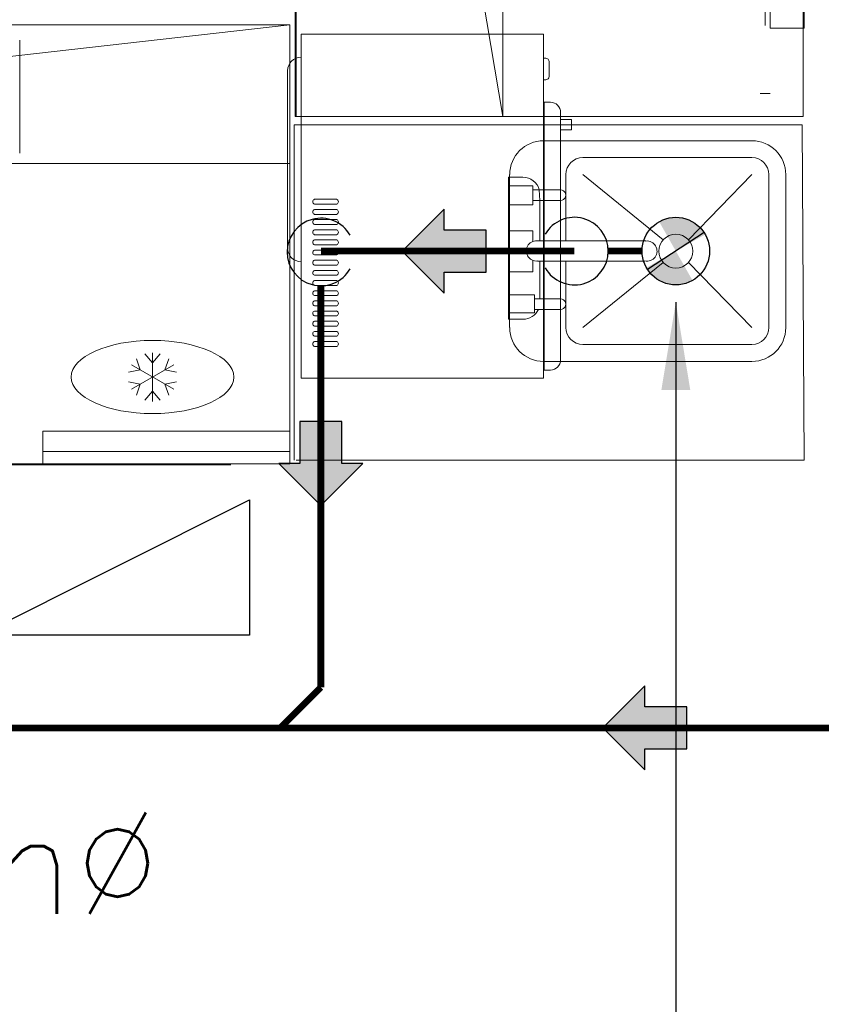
# Model space of a CAD drawing. Header units: millimetres. Extents: x -750 to 57307, y -2234 to 18901.
# Tile 65 of 102: x 18351 to 19537, y 12059 to 13516. Entities that reach past the tile are written whole.
import ezdxf

# ---------------------------------------------------------------- set-up
doc = ezdxf.new("R2010")
doc.units = ezdxf.units.MM
doc.header["$MEASUREMENT"] = 0
doc.linetypes.add('DASHED', pattern=[19.05, 12.7, -6.35])
doc.linetypes.add('HIDDEN', pattern=[0.375, 0.25, -0.125])
for name, color, linetype, lineweight, true_color in [('FLOOR RAISE', 4, 'DASHED', 0, 0x00ffff), ('GREY SCALE', 9, 'Continuous', 0, 0x808080), ('GREYSCALE', 9, 'Continuous', 0, 0x808080)]:
    doc.layers.add(name, color=color, linetype=linetype, lineweight=lineweight, true_color=true_color)
doc.layers.add('LINE', color=7, linetype='Continuous')
doc.layers.add('PLUMBING-WS-PIPE-TEXT', color=7, linetype='Continuous')
doc.layers.add('PLUMBING-DW-WW-PIPE', color=7, linetype='Continuous', true_color=0x007f7f)
doc.styles.add('Oswald Light', font='txt')
doc.styles.get("Standard").update_dxf_attribs({"font": 'arial.ttf'})
doc.dimstyles.new('MDS-50', dxfattribs={"dimtxt": 100, "dimasz": 100, "dimexe": 50, "dimexo": 50, "dimgap": 25, "dimtad": 1, "dimdec": 0, "dimtxsty": 'Oswald Light', "dimcen": 0, "dimdle": 1.5875, "dimazin": 0, "dimtfac": 1, "dimtdec": 0, "dimtix": 1, "dimtmove": 0, "dimatfit": 0, "dimfxl": 1, "dimfrac": 2, "dimtolj": 1, "dimarcsym": 0})

# ---------------------------------------------------------------- blocks, each defined once
blk = doc.blocks.new('FLOOR PLAN')
at = {"layer": 'GREYSCALE'}
for p, q in [((18758.8, 13373.1), (18758.8, 15177.4)), ((19066.1, 13373.1), (18760.3, 15177.4)), ((18760.3, 13373.1), (18760.3, 15177.4)), ((19066.1, 15177.4), (19066.1, 13373.1)), ((19510.7, 15177.4), (19510.7, 13373.1)), ((19454.4, 13507.5), (19454.4, 13926.1)), ((19461.9, 13929.8), (19461.9, 13503.8)), ((19512.1, 13503.8), (19512.1, 13929.8)), ((16946.6, 13508.8), (18750.9, 13508.8)), ((18750.9, 13508.8), (16946.6, 13303.3)), ((18750.9, 13508.8), (18750.9, 12858.8)), ((19461.9, 13503.8), (19512.1, 13503.8)), ((18351.1, 13485.8), (18351.1, 13318.5)), ((18351.1, 13485.8), (18351.1, 13318.5)), ((19126.5, 13494.9, 4465), (18767.6, 13494.9, 4465)), ((18767.6, 13484.9, 4465), (18767.6, 13494.9, 4465)), ((18767.6, 12995.7, 4465), (18767.6, 13484.9, 4465)), ((19126.5, 13494.9, 4465), (19126.5, 13484.9, 4465)), ((19126.5, 13484.9, 4465), (19126.5, 12995.7, 4465)), ((19126.5, 13459.1, 4465), (19129.5, 13459.1, 4465)), ((19134.5, 13454.1, 4465), (19134.5, 13432.2, 4465)), ((18747.6, 13440.7, 4465), (18747.6, 13178, 4465)), ((19126.5, 13427.2, 4465), (19129.5, 13427.2, 4465)), ((19446.9, 13407.2), (19461.9, 13407.2)), ((19127.5, 13394.1, 4465), (19127.5, 12997.5, 4465)), ((19127.5, 13394.1, 4465), (19136.5, 13394.1, 4465)), ((19510.7, 13373.1), (18758.8, 13373.1)), ((19126.5, 13367.3, 4465), (19127.5, 13367.3, 4465)), ((19151.5, 13012.6, 4465), (19151.5, 13379, 4465)), ((19151.5, 13368.4, 4465), (19152.5, 13368.4, 4465)), ((19152.5, 13368.4, 4465), (19167.6, 13368.4, 4465)), ((19167.6, 13353, 4465), (19167.6, 13368.4, 4465)), ((18757.4, 13360.6, 4524.1), (18757.4, 12864.4, 4524.1)), ((19509.1, 13360.6, 4524.1), (18757.4, 13360.6, 4524.1)), ((19151.5, 13353, 4465), (19152.5, 13353, 4465)), ((19167.6, 13353, 4465), (19152.5, 13353, 4465)), ((19512.2, 12864.4, 4524.1), (19509.1, 13360.6, 4524.1)), ((19434.7, 13337.1), (19126.4, 13337.1)), ((19434.7, 13337.1), (19126.4, 13337.1)), ((19434.7, 13337.1), (19126.4, 13337.1)), ((19434.7, 13337.1), (19126.4, 13337.1)), ((19434.7, 13337.1), (19126.4, 13337.1)), ((19434.7, 13337.1), (19126.4, 13337.1)), ((19434.7, 13337.1), (19126.4, 13337.1)), ((19434.7, 13337.1), (19126.4, 13337.1)), ((19434.7, 13312.1), (19184.5, 13312.1)), ((19434.7, 13312.1), (19184.5, 13312.1)), ((19434.7, 13312.1), (19184.5, 13312.1)), ((19434.7, 13312.1), (19184.5, 13312.1)), ((19434.7, 13312.1), (19184.5, 13312.1)), ((19434.7, 13312.1), (19184.5, 13312.1)), ((19434.7, 13312.1), (19184.5, 13312.1)), ((19434.7, 13312.1), (19184.5, 13312.1)), ((18750.9, 13303.3), (16946.6, 13303.3)), ((19074.4, 13072.7), (19074.4, 13283)), ((19074.4, 13283), (19095.8, 13283)), ((19074.4, 13072.7), (19074.4, 13283)), ((19074.4, 13283), (19095.8, 13283)), ((19074.4, 13072.7), (19074.4, 13283)), ((19074.4, 13283), (19095.8, 13283)), ((19074.4, 13072.7), (19074.4, 13283)), ((19074.4, 13283), (19095.8, 13283)), ((19074.4, 13072.7), (19074.4, 13283)), ((19074.4, 13283), (19095.8, 13283)), ((19074.4, 13072.7), (19074.4, 13283)), ((19074.4, 13283), (19095.8, 13283)), ((19074.4, 13072.7), (19074.4, 13283)), ((19074.4, 13283), (19095.8, 13283)), ((19074.4, 13072.7), (19074.4, 13283)), ((19074.4, 13283), (19095.8, 13283)), ((19076.2, 13287), (19076.2, 13060.5)), ((19076.2, 13287), (19076.2, 13060.5)), ((19076.2, 13287), (19076.2, 13060.5)), ((19076.2, 13287), (19076.2, 13060.5)), ((19076.2, 13287), (19076.2, 13060.5)), ((19076.2, 13287), (19076.2, 13060.5)), ((19076.2, 13287), (19076.2, 13060.5)), ((19076.2, 13287), (19076.2, 13060.5)), ((19159.4, 13287), (19159.4, 13188.7)), ((19159.4, 13287), (19159.4, 13188.7)), ((19159.4, 13287), (19159.4, 13188.7)), ((19159.4, 13287), (19159.4, 13188.7)), ((19159.4, 13287), (19159.4, 13188.7)), ((19159.4, 13287), (19159.4, 13188.7)), ((19159.4, 13287), (19159.4, 13188.7)), ((19159.4, 13287), (19159.4, 13188.7)), ((19303.6, 13190.6), (19184.5, 13287)), ((19303.6, 13190.6), (19184.5, 13287)), ((19303.6, 13190.6), (19184.5, 13287)), ((19303.6, 13190.6), (19184.5, 13287)), ((19303.6, 13190.6), (19184.5, 13287)), ((19303.6, 13190.6), (19184.5, 13287)), ((19303.6, 13190.6), (19184.5, 13287)), ((19303.6, 13190.6), (19184.5, 13287)), ((19434.7, 13287), (19340.7, 13190.6)), ((19434.7, 13287), (19340.7, 13190.6)), ((19434.7, 13287), (19340.7, 13190.6)), ((19434.7, 13287), (19340.7, 13190.6)), ((19434.7, 13287), (19340.7, 13190.6)), ((19434.7, 13287), (19340.7, 13190.6)), ((19434.7, 13287), (19340.7, 13190.6)), ((19434.7, 13287), (19340.7, 13190.6)), ((19459.8, 13060.5), (19459.8, 13287)), ((19459.8, 13060.5), (19459.8, 13287)), ((19459.8, 13060.5), (19459.8, 13287)), ((19459.8, 13060.5), (19459.8, 13287)), ((19459.8, 13060.5), (19459.8, 13287)), ((19459.8, 13060.5), (19459.8, 13287)), ((19459.8, 13060.5), (19459.8, 13287)), ((19459.8, 13060.5), (19459.8, 13287)), ((19484.8, 13060.5), (19484.8, 13287)), ((19484.8, 13060.5), (19484.8, 13287)), ((19484.8, 13060.5), (19484.8, 13287)), ((19484.8, 13060.5), (19484.8, 13287)), ((19484.8, 13060.5), (19484.8, 13287)), ((19484.8, 13060.5), (19484.8, 13287)), ((19484.8, 13060.5), (19484.8, 13287)), ((19484.8, 13060.5), (19484.8, 13287)), ((19075.2, 13242), (19075.2, 13270.4)), ((19075.2, 13270.4), (19110.7, 13270.4)), ((19075.2, 13242), (19075.2, 13270.4)), ((19075.2, 13270.4), (19110.7, 13270.4)), ((19075.2, 13242), (19075.2, 13270.4)), ((19075.2, 13270.4), (19110.7, 13270.4)), ((19075.2, 13242), (19075.2, 13270.4)), ((19075.2, 13270.4), (19110.7, 13270.4)), ((19075.2, 13242), (19075.2, 13270.4)), ((19075.2, 13270.4), (19110.7, 13270.4)), ((19075.2, 13242), (19075.2, 13270.4)), ((19075.2, 13270.4), (19110.7, 13270.4)), ((19075.2, 13242), (19075.2, 13270.4)), ((19075.2, 13270.4), (19110.7, 13270.4)), ((19075.2, 13242), (19075.2, 13270.4)), ((19075.2, 13270.4), (19110.7, 13270.4)), ((19110.7, 13270.4), (19110.7, 13242)), ((19110.7, 13270.4), (19110.7, 13242)), ((19110.7, 13270.4), (19110.7, 13242)), ((19110.7, 13270.4), (19110.7, 13242)), ((19110.7, 13270.4), (19110.7, 13242)), ((19110.7, 13270.4), (19110.7, 13242)), ((19110.7, 13270.4), (19110.7, 13242)), ((19110.7, 13270.4), (19110.7, 13242)), ((19149.2, 13264.3), (19110.7, 13264.3)), ((19149.2, 13264.3), (19110.7, 13264.3)), ((19120.1, 13264.3), (19120.9, 13248.8)), ((19120.1, 13264.3), (19120.9, 13248.8)), ((18787.4, 13250.4, 4465), (18820.2, 13250.4, 4465)), ((19149.2, 13248.8), (19110.7, 13248.8)), ((19149.2, 13248.8), (19110.7, 13248.8)), ((19149.2, 13248.8), (19110.7, 13248.8)), ((19149.2, 13248.8), (19110.7, 13248.8)), ((19149.2, 13248.8), (19110.7, 13248.8)), ((19149.2, 13248.8), (19110.7, 13248.8)), ((19149.2, 13248.8), (19110.7, 13248.8)), ((19149.2, 13248.8), (19110.7, 13248.8)), ((19120.9, 13248.8), (19120.9, 13188.7)), ((19120.9, 13248.8), (19120.9, 13188.7)), ((19120.9, 13248.8), (19120.9, 13188.7)), ((19120.9, 13248.8), (19120.9, 13188.7)), ((19120.9, 13248.8), (19120.9, 13188.7)), ((19120.9, 13248.8), (19120.9, 13188.7)), ((19120.9, 13248.8), (19120.9, 13188.7)), ((19120.9, 13248.8), (19120.9, 13188.7)), ((18820.2, 13243.1, 4465), (18787.4, 13243.1, 4465)), ((18787.4, 13235.3, 4465), (18820.2, 13235.3, 4465)), ((19110.7, 13242), (19075.2, 13242)), ((19110.7, 13242), (19075.2, 13242)), ((19110.7, 13242), (19075.2, 13242)), ((19110.7, 13242), (19075.2, 13242)), ((19110.7, 13242), (19075.2, 13242)), ((19110.7, 13242), (19075.2, 13242)), ((19110.7, 13242), (19075.2, 13242)), ((19110.7, 13242), (19075.2, 13242)), ((18820.2, 13228.1, 4465), (18787.4, 13228.1, 4465)), ((18787.4, 13220.3, 4465), (18820.2, 13220.3, 4465)), ((18820.2, 13213.1, 4465), (18787.4, 13213.1, 4465)), ((18787.4, 13205.3, 4465), (18820.2, 13205.3, 4465)), ((18820.2, 13198, 4465), (18787.4, 13198, 4465)), ((18787.4, 13190.2, 4465), (18820.2, 13190.2, 4465)), ((19074.4, 13142.8), (19074.4, 13203.5)), ((19074.4, 13203.5), (19110.7, 13203.5)), ((19074.4, 13142.8), (19074.4, 13203.5)), ((19074.4, 13203.5), (19110.7, 13203.5)), ((19074.4, 13142.8), (19074.4, 13203.5)), ((19074.4, 13203.5), (19110.7, 13203.5)), ((19074.4, 13142.8), (19074.4, 13203.5)), ((19074.4, 13203.5), (19110.7, 13203.5)), ((19074.4, 13142.8), (19074.4, 13203.5)), ((19074.4, 13203.5), (19110.7, 13203.5)), ((19074.4, 13142.8), (19074.4, 13203.5)), ((19074.4, 13203.5), (19110.7, 13203.5)), ((19074.4, 13142.8), (19074.4, 13203.5)), ((19074.4, 13203.5), (19110.7, 13203.5)), ((19074.4, 13142.8), (19074.4, 13203.5)), ((19074.4, 13203.5), (19110.7, 13203.5)), ((19110.7, 13203.5), (19110.7, 13188.1)), ((19110.7, 13203.5), (19110.7, 13188.1)), ((19110.7, 13203.5), (19110.7, 13188.1)), ((19110.7, 13203.5), (19110.7, 13188.1)), ((19110.7, 13203.5), (19110.7, 13188.1)), ((19110.7, 13203.5), (19110.7, 13188.1)), ((19110.7, 13203.5), (19110.7, 13188.1)), ((19110.7, 13203.5), (19110.7, 13188.1)), ((18820.2, 13183, 4465), (18787.4, 13183, 4465)), ((19277.6, 13188.7), (19117.8, 13188.7)), ((19277.6, 13188.7), (19117.8, 13188.7)), ((19277.6, 13188.7), (19117.8, 13188.7)), ((19277.6, 13188.7), (19117.8, 13188.7)), ((19277.6, 13188.7), (19117.8, 13188.7)), ((19277.6, 13188.7), (19117.8, 13188.7)), ((19277.6, 13188.7), (19117.8, 13188.7)), ((19277.6, 13188.7), (19117.8, 13188.7)), ((18787.4, 13175.2, 4465), (18820.2, 13175.2, 4465)), ((18820.2, 13168, 4465), (18787.4, 13168, 4465)), ((18787.4, 13160.1, 4465), (18820.2, 13160.1, 4465)), ((18820.2, 13152.9, 4465), (18787.4, 13152.9, 4465)), ((19110.7, 13159.9), (19110.7, 13142.8)), ((19110.7, 13159.9), (19110.7, 13142.8)), ((19110.7, 13159.9), (19110.7, 13142.8)), ((19110.7, 13159.9), (19110.7, 13142.8)), ((19110.7, 13159.9), (19110.7, 13142.8)), ((19110.7, 13159.9), (19110.7, 13142.8)), ((19110.7, 13159.9), (19110.7, 13142.8)), ((19110.7, 13159.9), (19110.7, 13142.8)), ((19117.5, 13159), (19276.1, 13159)), ((19117.5, 13159), (19276.1, 13159)), ((19117.5, 13159), (19276.1, 13159)), ((19117.5, 13159), (19276.1, 13159)), ((19117.5, 13159), (19276.1, 13159)), ((19117.5, 13159), (19276.1, 13159)), ((19117.5, 13159), (19276.1, 13159)), ((19117.5, 13159), (19276.1, 13159)), ((19120.9, 13159), (19120.9, 13103)), ((19120.9, 13159), (19120.9, 13103)), ((19120.9, 13159), (19120.9, 13103)), ((19120.9, 13159), (19120.9, 13103)), ((19120.9, 13159), (19120.9, 13103)), ((19120.9, 13159), (19120.9, 13103)), ((19120.9, 13159), (19120.9, 13103)), ((19120.9, 13159), (19120.9, 13103)), ((19159.4, 13159), (19159.4, 13060.5)), ((19159.4, 13159), (19159.4, 13060.5)), ((19159.4, 13159), (19159.4, 13060.5)), ((19159.4, 13159), (19159.4, 13060.5)), ((19159.4, 13159), (19159.4, 13060.5)), ((19159.4, 13159), (19159.4, 13060.5)), ((19159.4, 13159), (19159.4, 13060.5)), ((19159.4, 13159), (19159.4, 13060.5)), ((19303.6, 13156.9), (19184.5, 13060.5)), ((19303.6, 13156.9), (19184.5, 13060.5)), ((19303.6, 13156.9), (19184.5, 13060.5)), ((19303.6, 13156.9), (19184.5, 13060.5)), ((19303.6, 13156.9), (19184.5, 13060.5)), ((19303.6, 13156.9), (19184.5, 13060.5)), ((19303.6, 13156.9), (19184.5, 13060.5)), ((19303.6, 13156.9), (19184.5, 13060.5)), ((19434.7, 13060.5), (19340.7, 13156.9)), ((19434.7, 13060.5), (19340.7, 13156.9)), ((19434.7, 13060.5), (19340.7, 13156.9)), ((19434.7, 13060.5), (19340.7, 13156.9)), ((19434.7, 13060.5), (19340.7, 13156.9)), ((19434.7, 13060.5), (19340.7, 13156.9)), ((19434.7, 13060.5), (19340.7, 13156.9)), ((19434.7, 13060.5), (19340.7, 13156.9)), ((18787.4, 13145.1, 4465), (18820.2, 13145.1, 4465)), ((18820.2, 13137.9, 4465), (18787.4, 13137.9, 4465)), ((19110.7, 13142.8), (19074.4, 13142.8)), ((19110.7, 13142.8), (19074.4, 13142.8)), ((19110.7, 13142.8), (19074.4, 13142.8)), ((19110.7, 13142.8), (19074.4, 13142.8)), ((19110.7, 13142.8), (19074.4, 13142.8)), ((19110.7, 13142.8), (19074.4, 13142.8)), ((19110.7, 13142.8), (19074.4, 13142.8)), ((19110.7, 13142.8), (19074.4, 13142.8)), ((18787.4, 13130.1, 4465), (18820.2, 13130.1, 4465)), ((18820.2, 13122.8, 4465), (18787.4, 13122.8, 4465)), ((18787.4, 13115, 4465), (18820.2, 13115, 4465)), ((18820.2, 13107.8, 4465), (18787.4, 13107.8, 4465)), ((19075.2, 13082.2), (19075.2, 13109)), ((19075.2, 13109), (19113, 13109)), ((19075.2, 13082.2), (19075.2, 13109)), ((19075.2, 13109), (19113, 13109)), ((19075.2, 13082.2), (19075.2, 13109)), ((19075.2, 13109), (19113, 13109)), ((19075.2, 13082.2), (19075.2, 13109)), ((19075.2, 13109), (19113, 13109)), ((19075.2, 13082.2), (19075.2, 13109)), ((19075.2, 13109), (19113, 13109)), ((19075.2, 13082.2), (19075.2, 13109)), ((19075.2, 13109), (19113, 13109)), ((19075.2, 13082.2), (19075.2, 13109)), ((19075.2, 13109), (19113, 13109)), ((19075.2, 13082.2), (19075.2, 13109)), ((19075.2, 13109), (19113, 13109)), ((19113, 13109), (19113, 13082.2)), ((19113, 13109), (19113, 13082.2)), ((19113, 13109), (19113, 13082.2)), ((19113, 13109), (19113, 13082.2)), ((19113, 13109), (19113, 13082.2)), ((19113, 13109), (19113, 13082.2)), ((19113, 13109), (19113, 13082.2)), ((19113, 13109), (19113, 13082.2)), ((19113, 13103), (19149.2, 13103)), ((19113, 13103), (19149.2, 13103)), ((19113, 13103), (19149.2, 13103)), ((19113, 13103), (19149.2, 13103)), ((19113, 13103), (19149.2, 13103)), ((19113, 13103), (19149.2, 13103)), ((19113, 13103), (19149.2, 13103)), ((19113, 13103), (19149.2, 13103)), ((18787.4, 13100, 4465), (18820.2, 13100, 4465)), ((18820.2, 13092.8, 4465), (18787.4, 13092.8, 4465)), ((18787.4, 13085, 4465), (18820.2, 13085, 4465)), ((18820.2, 13077.7, 4465), (18787.4, 13077.7, 4465)), ((19113, 13082.2), (19075.2, 13082.2)), ((19113, 13082.2), (19075.2, 13082.2)), ((19113, 13082.2), (19075.2, 13082.2)), ((19113, 13082.2), (19075.2, 13082.2)), ((19113, 13082.2), (19075.2, 13082.2)), ((19113, 13082.2), (19075.2, 13082.2)), ((19113, 13082.2), (19075.2, 13082.2)), ((19113, 13082.2), (19075.2, 13082.2)), ((19149.2, 13087.4), (19113, 13087.4)), ((19149.2, 13087.4), (19113, 13087.4)), ((19149.2, 13087.4), (19113, 13087.4)), ((19149.2, 13087.4), (19113, 13087.4)), ((19149.2, 13087.4), (19113, 13087.4)), ((19149.2, 13087.4), (19113, 13087.4)), ((19149.2, 13087.4), (19113, 13087.4)), ((19149.2, 13087.4), (19113, 13087.4)), ((18787.4, 13069.9, 4465), (18820.2, 13069.9, 4465)), ((18820.2, 13062.7, 4465), (18787.4, 13062.7, 4465)), ((19095.8, 13072.7), (19074.4, 13072.7)), ((19095.8, 13072.7), (19074.4, 13072.7)), ((19095.8, 13072.7), (19074.4, 13072.7)), ((19095.8, 13072.7), (19074.4, 13072.7)), ((19095.8, 13072.7), (19074.4, 13072.7)), ((19095.8, 13072.7), (19074.4, 13072.7)), ((19095.8, 13072.7), (19074.4, 13072.7)), ((19095.8, 13072.7), (19074.4, 13072.7)), ((18787.4, 13054.9, 4465), (18820.2, 13054.9, 4465)), ((18820.2, 13047.7, 4465), (18787.4, 13047.7, 4465)), ((18787.4, 13039.9, 4465), (18820.2, 13039.9, 4465)), ((18820.2, 13032.6, 4465), (18787.4, 13032.6, 4465)), ((19184.5, 13035.4), (19434.7, 13035.4)), ((19184.5, 13035.4), (19434.7, 13035.4)), ((19184.5, 13035.4), (19434.7, 13035.4)), ((19184.5, 13035.4), (19434.7, 13035.4)), ((19184.5, 13035.4), (19434.7, 13035.4)), ((19184.5, 13035.4), (19434.7, 13035.4)), ((19184.5, 13035.4), (19434.7, 13035.4)), ((19184.5, 13035.4), (19434.7, 13035.4)), ((19126.5, 13024.3, 4465), (19127.5, 13024.3, 4465)), ((19126.4, 13010.4), (19434.7, 13010.4)), ((19126.4, 13010.4), (19434.7, 13010.4)), ((19126.4, 13010.4), (19434.7, 13010.4)), ((19126.4, 13010.4), (19434.7, 13010.4)), ((19126.4, 13010.4), (19434.7, 13010.4)), ((19126.4, 13010.4), (19434.7, 13010.4)), ((19126.4, 13010.4), (19434.7, 13010.4)), ((19126.4, 13010.4), (19434.7, 13010.4)), ((18767.6, 12985.7, 4465), (18767.6, 12995.7, 4465)), ((19126.5, 12995.7, 4465), (19126.5, 12985.7, 4465)), ((19127.5, 12997.5, 4465), (19136.5, 12997.5, 4465)), ((18767.6, 12985.7, 4465), (19126.5, 12985.7, 4465)), ((18750.9, 12858.8), (16946.6, 12858.8)), ((18663.8, 12857.4), (17160.2, 12857.4)), ((18760.5, 12864.4, 4524.1), (19512.2, 12864.4, 4524.1))]:
    blk.add_line(p, q, dxfattribs=at)
at = {"layer": 'GREYSCALE', "ltscale": 700}
for p, q in [((18547.7, 13008.3, -661.6), (18536.2, 13021.5, -661.6)), ((18547.7, 13008.3, -661.6), (18536.2, 13021.5, -661.6)), ((18547.7, 12951.2, -661.6), (18547.7, 13023.3, -661.6)), ((18547.7, 12951.2, -661.6), (18547.7, 13023.3, -661.6)), ((18547.7, 13008.3, -661.6), (18559.2, 13021.5, -661.6)), ((18547.7, 13008.3, -661.6), (18559.2, 13021.5, -661.6)), ((18516.5, 12969.2, -661.6), (18579, 13005.3, -661.6)), ((18516.5, 13005.3, -661.6), (18579, 12969.2, -661.6)), ((18516.5, 12969.2, -661.6), (18579, 13005.3, -661.6)), ((18516.5, 13005.3, -661.6), (18579, 12969.2, -661.6)), ((18529.5, 12997.8, -661.6), (18523.8, 13014.3, -661.6)), ((18529.5, 12997.8, -661.6), (18523.8, 13014.3, -661.6)), ((18565.9, 12997.8, -661.6), (18571.6, 13014.3, -661.6)), ((18565.9, 12997.8, -661.6), (18571.6, 13014.3, -661.6)), ((18529.5, 12997.8, -661.6), (18512.3, 12994.4, -661.6)), ((18529.5, 12997.8, -661.6), (18512.3, 12994.4, -661.6)), ((18565.9, 12997.8, -661.6), (18583.1, 12994.4, -661.6)), ((18565.9, 12997.8, -661.6), (18583.1, 12994.4, -661.6)), ((18529.5, 12976.7, -661.6), (18512.3, 12980.1, -661.6)), ((18529.5, 12976.7, -661.6), (18512.3, 12980.1, -661.6)), ((18529.5, 12976.7, -661.6), (18523.8, 12960.2, -661.6)), ((18529.5, 12976.7, -661.6), (18523.8, 12960.2, -661.6)), ((18565.9, 12976.7, -661.6), (18583.1, 12980.1, -661.6)), ((18565.9, 12976.7, -661.6), (18583.1, 12980.1, -661.6)), ((18565.9, 12976.7, -661.6), (18571.6, 12960.2, -661.6)), ((18565.9, 12976.7, -661.6), (18571.6, 12960.2, -661.6)), ((18547.7, 12966.2, -661.6), (18536.2, 12953, -661.6)), ((18547.7, 12966.2, -661.6), (18536.2, 12953, -661.6)), ((18547.7, 12966.2, -661.6), (18559.2, 12953, -661.6)), ((18547.7, 12966.2, -661.6), (18559.2, 12953, -661.6))]:
    blk.add_line(p, q, dxfattribs=at)
at = {"layer": 'GREYSCALE'}
blk.add_circle((19322.1, 13173.7), 25.1, dxfattribs=at)
blk.add_circle((19322.1, 13173.7), 25.1, dxfattribs=at)
blk.add_circle((19322.1, 13173.7), 25.1, dxfattribs=at)
blk.add_circle((19322.1, 13173.7), 25.1, dxfattribs=at)
blk.add_circle((19322.1, 13173.7), 25.1, dxfattribs=at)
blk.add_circle((19322.1, 13173.7), 25.1, dxfattribs=at)
blk.add_circle((19322.1, 13173.7), 25.1, dxfattribs=at)
blk.add_circle((19322.1, 13173.7), 25.1, dxfattribs=at)
for centre, radius, start, end in [((18767.6, 13440.7, 4465), 20, 90, 180), ((19129.5, 13454.1, 4465), 5.01, 0, 90), ((19129.5, 13432.2, 4465), 5.01, 270, 0), ((19136.5, 13379, 4465), 15, 0, 90), ((19126.4, 13287), 50.1, 90, 180), ((19126.4, 13287), 50.1, 90, 180), ((19126.4, 13287), 50.1, 90, 180), ((19126.4, 13287), 50.1, 90, 180), ((19126.4, 13287), 50.1, 90, 180), ((19126.4, 13287), 50.1, 90, 180), ((19126.4, 13287), 50.1, 90, 180), ((19126.4, 13287), 50.1, 90, 180), ((19434.7, 13287), 50.1, 0, 90), ((19434.7, 13287), 50.1, 0, 90), ((19434.7, 13287), 50.1, 0, 90), ((19434.7, 13287), 50.1, 0, 90), ((19434.7, 13287), 50.1, 0, 90), ((19434.7, 13287), 50.1, 0, 90), ((19434.7, 13287), 50.1, 0, 90), ((19434.7, 13287), 50.1, 0, 90), ((19184.5, 13287), 25.1, 90, 180), ((19184.5, 13287), 25.1, 90, 180), ((19184.5, 13287), 25.1, 90, 180), ((19184.5, 13287), 25.1, 90, 180), ((19184.5, 13287), 25.1, 90, 180), ((19184.5, 13287), 25.1, 90, 180), ((19184.5, 13287), 25.1, 90, 180), ((19184.5, 13287), 25.1, 90, 180), ((19434.7, 13287), 25.1, 0, 90), ((19434.7, 13287), 25.1, 0, 90), ((19434.7, 13287), 25.1, 0, 90), ((19434.7, 13287), 25.1, 0, 90), ((19434.7, 13287), 25.1, 0, 90), ((19434.7, 13287), 25.1, 0, 90), ((19434.7, 13287), 25.1, 0, 90), ((19434.7, 13287), 25.1, 0, 90), ((19095.8, 13257.9), 25.1, 14.719, 90), ((19095.8, 13257.9), 25.1, 14.719, 90), ((19095.8, 13257.9), 25.1, 14.719, 90), ((19095.8, 13257.9), 25.1, 14.719, 90), ((19095.8, 13257.9), 25.1, 14.719, 90), ((19095.8, 13257.9), 25.1, 14.719, 90), ((19095.8, 13257.9), 25.1, 14.719, 90), ((19095.8, 13257.9), 25.1, 14.719, 90), ((19151.2, 13256.5), 8.02, 255.6134, 104.3866), ((19151.2, 13256.5), 8.02, 255.6134, 104.3866), ((19151.2, 13256.5), 8.02, 255.6134, 104.3866), ((19151.2, 13256.5), 8.02, 255.6134, 104.3866), ((19151.2, 13256.5), 8.02, 255.6134, 104.3866), ((19151.2, 13256.5), 8.02, 255.6134, 104.3866), ((19151.2, 13256.5), 8.02, 255.6134, 104.3866), ((19151.2, 13256.5), 8.02, 255.6134, 104.3866), ((18788.7, 13246.7, 4465), 3.81, 108.7415, 251.2585), ((18818.9, 13246.7, 4465), 3.84, 289.6898, 70.3102), ((18788.7, 13231.7, 4465), 3.81, 108.7415, 251.2585), ((18818.9, 13231.7, 4465), 3.84, 289.6898, 70.3102), ((18788.7, 13216.7, 4465), 3.81, 108.7415, 251.2585), ((18818.9, 13216.7, 4465), 3.84, 289.6898, 70.3102), ((18788.7, 13201.6, 4465), 3.81, 108.7415, 251.2585), ((18818.9, 13201.6, 4465), 3.84, 289.6898, 70.3102), ((18788.7, 13186.6, 4465), 3.81, 108.7415, 251.2585), ((18818.9, 13186.6, 4465), 3.84, 289.6898, 70.3102), ((18767.6, 13178, 4465), 20, 180, 270), ((19115.8, 13174), 15, 77.8667, 276.3738), ((19115.8, 13174), 15, 77.8667, 276.3738), ((19115.8, 13174), 15, 77.8667, 276.3738), ((19115.8, 13174), 15, 77.8667, 276.3738), ((19115.8, 13174), 15, 77.8667, 276.3738), ((19115.8, 13174), 15, 77.8667, 276.3738), ((19115.8, 13174), 15, 77.8667, 276.3738), ((19115.8, 13174), 15, 77.8667, 276.3738), ((19279.3, 13173.7), 15, 257.8667, 96.3738), ((19279.3, 13173.7), 15, 257.8667, 96.3738), ((19279.3, 13173.7), 15, 257.8667, 96.3738), ((19279.3, 13173.7), 15, 257.8667, 96.3738), ((19279.3, 13173.7), 15, 257.8667, 96.3738), ((19279.3, 13173.7), 15, 257.8667, 96.3738), ((19279.3, 13173.7), 15, 257.8667, 96.3738), ((19279.3, 13173.7), 15, 257.8667, 96.3738), ((18788.7, 13171.6, 4465), 3.81, 108.7415, 251.2585), ((18818.9, 13171.6, 4465), 3.84, 289.6898, 70.3102), ((18788.7, 13156.5, 4465), 3.81, 108.7415, 251.2585), ((18818.9, 13156.5, 4465), 3.84, 289.6898, 70.3102), ((18788.7, 13141.5, 4465), 3.81, 108.7415, 251.2585), ((18818.9, 13141.5, 4465), 3.84, 289.6898, 70.3102), ((18788.7, 13126.5, 4465), 3.81, 108.7415, 251.2585), ((18818.9, 13126.5, 4465), 3.84, 289.6898, 70.3102), ((18788.7, 13111.4, 4465), 3.81, 108.7415, 251.2585), ((18818.9, 13111.4, 4465), 3.84, 289.6898, 70.3102), ((19151.2, 13095.2), 8.02, 255.6134, 104.3866), ((19151.2, 13095.2), 8.02, 255.6134, 104.3866), ((19151.2, 13095.2), 8.02, 255.6134, 104.3866), ((19151.2, 13095.2), 8.02, 255.6134, 104.3866), ((19151.2, 13095.2), 8.02, 255.6134, 104.3866), ((19151.2, 13095.2), 8.02, 255.6134, 104.3866), ((19151.2, 13095.2), 8.02, 255.6134, 104.3866), ((19151.2, 13095.2), 8.02, 255.6134, 104.3866), ((18788.7, 13096.4, 4465), 3.81, 108.7415, 251.2585), ((18818.9, 13096.4, 4465), 3.84, 289.6898, 70.3102), ((18788.7, 13081.4, 4465), 3.81, 108.7415, 251.2585), ((18818.9, 13081.4, 4465), 3.84, 289.6898, 70.3102), ((19095.8, 13097.8), 25.1, 270, 335.5597), ((19095.8, 13097.8), 25.1, 270, 335.5597), ((19095.8, 13097.8), 25.1, 270, 335.5597), ((19095.8, 13097.8), 25.1, 270, 335.5597), ((19095.8, 13097.8), 25.1, 270, 335.5597), ((19095.8, 13097.8), 25.1, 270, 335.5597), ((19095.8, 13097.8), 25.1, 270, 335.5597), ((19095.8, 13097.8), 25.1, 270, 335.5597), ((18788.7, 13066.3, 4465), 3.81, 108.7415, 251.2585), ((18818.9, 13066.3, 4465), 3.84, 289.6898, 70.3102), ((19126.4, 13060.5), 50.1, 180, 270), ((19126.4, 13060.5), 50.1, 180, 270), ((19126.4, 13060.5), 50.1, 180, 270), ((19126.4, 13060.5), 50.1, 180, 270), ((19126.4, 13060.5), 50.1, 180, 270), ((19126.4, 13060.5), 50.1, 180, 270), ((19126.4, 13060.5), 50.1, 180, 270), ((19126.4, 13060.5), 50.1, 180, 270), ((19184.5, 13060.5), 25.1, 180, 270), ((19184.5, 13060.5), 25.1, 180, 270), ((19184.5, 13060.5), 25.1, 180, 270), ((19184.5, 13060.5), 25.1, 180, 270), ((19184.5, 13060.5), 25.1, 180, 270), ((19184.5, 13060.5), 25.1, 180, 270), ((19184.5, 13060.5), 25.1, 180, 270), ((19184.5, 13060.5), 25.1, 180, 270), ((19434.7, 13060.5), 50.1, 270, 360), ((19434.7, 13060.5), 25.1, 270, 360), ((19434.7, 13060.5), 50.1, 270, 360), ((19434.7, 13060.5), 25.1, 270, 360), ((19434.7, 13060.5), 50.1, 270, 360), ((19434.7, 13060.5), 25.1, 270, 360), ((19434.7, 13060.5), 50.1, 270, 360), ((19434.7, 13060.5), 25.1, 270, 360), ((19434.7, 13060.5), 50.1, 270, 360), ((19434.7, 13060.5), 25.1, 270, 360), ((19434.7, 13060.5), 50.1, 270, 360), ((19434.7, 13060.5), 25.1, 270, 360), ((19434.7, 13060.5), 50.1, 270, 360), ((19434.7, 13060.5), 25.1, 270, 360), ((19434.7, 13060.5), 50.1, 270, 360), ((19434.7, 13060.5), 25.1, 270, 360), ((18788.7, 13051.3, 4465), 3.81, 108.7415, 251.2585), ((18818.9, 13051.3, 4465), 3.84, 289.6898, 70.3102), ((18788.7, 13036.2, 4465), 3.81, 108.7415, 251.2585), ((18818.9, 13036.2, 4465), 3.84, 289.6898, 70.3102), ((19136.5, 13012.6, 4465), 15, 270, 0)]:
    blk.add_arc(centre, radius, start, end, dxfattribs=at)
at = {"layer": 'GREYSCALE', "ltscale": 700}
blk.add_ellipse((18547.7, 12987.3, -661.6), major_axis=(-120.3, 0), ratio=0.45, dxfattribs=at)
blk.add_ellipse((18547.7, 12987.3, -661.6), major_axis=(-120.3, 0), ratio=0.45, dxfattribs=at)
at = {"layer": 'GREYSCALE'}
for points in [[(18385.2, 12906.9, -10659.1), (18385.2, 12906.9, -10123.8), (18750.9, 12906.9, -10123.8), (18750.9, 12906.9, -10659.1)], [(18385.2, 12906.9, -10123.8), (18385.2, 12858.8, -10123.8), (18750.9, 12858.8, -10123.8), (18750.9, 12906.9, -10123.8)], [(18385.2, 12858.8, -10659.1), (18385.2, 12906.9, -10659.1), (18750.9, 12906.9, -10659.1), (18750.9, 12858.8, -10659.1)], [(18385.2, 12906.9, -10659.1), (18385.2, 12906.9, -10123.8), (18750.9, 12906.9, -10123.8), (18750.9, 12906.9, -10659.1)], [(18385.2, 12906.9, -10123.8), (18385.2, 12858.8, -10123.8), (18750.9, 12858.8, -10123.8), (18750.9, 12906.9, -10123.8)], [(18385.2, 12858.8, -10659.1), (18385.2, 12906.9, -10659.1), (18750.9, 12906.9, -10659.1), (18750.9, 12858.8, -10659.1)], [(18750.9, 12858.8, -10244.1), (18385.2, 12858.8, -10244.1), (18385.2, 12876.8, -10244.1), (18750.9, 12876.8, -10244.1)], [(18385.2, 12876.8, -10244.1), (18385.2, 12876.8, -10141.8), (18750.9, 12876.8, -10141.8), (18750.9, 12876.8, -10244.1)], [(18385.2, 12858.8, -10141.8), (18385.2, 12876.8, -10141.8), (18750.9, 12876.8, -10141.8), (18750.9, 12858.8, -10141.8)], [(18750.9, 12858.8, -10244.1), (18385.2, 12858.8, -10244.1), (18385.2, 12876.8, -10244.1), (18750.9, 12876.8, -10244.1)], [(18385.2, 12876.8, -10244.1), (18385.2, 12876.8, -10141.8), (18750.9, 12876.8, -10141.8), (18750.9, 12876.8, -10244.1)], [(18385.2, 12858.8, -10141.8), (18385.2, 12876.8, -10141.8), (18750.9, 12876.8, -10141.8), (18750.9, 12858.8, -10141.8)], [(18385.2, 12858.8, -10244.1), (18385.2, 12858.8, -10659.1), (18750.9, 12858.8, -10659.1), (18750.9, 12858.8, -10244.1)], [(18750.9, 12858.8, -10123.8), (18385.2, 12858.8, -10123.8), (18385.2, 12858.8, -10141.8), (18750.9, 12858.8, -10141.8)], [(18385.2, 12858.8, -10244.1), (18385.2, 12858.8, -10659.1), (18750.9, 12858.8, -10659.1), (18750.9, 12858.8, -10244.1)], [(18750.9, 12858.8, -10123.8), (18385.2, 12858.8, -10123.8), (18385.2, 12858.8, -10141.8), (18750.9, 12858.8, -10141.8)]]:
    blk.add_3dface(points, dxfattribs=at)
for points, invisible_edges in [([(18385.2, 12876.8, -10141.8), (18385.2, 12906.9, -10123.8), (18385.2, 12906.9, -10659.1), (18385.2, 12876.8, -10244.1)], 5), ([(18385.2, 12876.8, -10244.1), (18385.2, 12858.8, -10244.1), (18385.2, 12858.8, -10659.1), (18385.2, 12906.9, -10659.1)], 8), ([(18385.2, 12906.9, -10123.8), (18385.2, 12876.8, -10141.8), (18385.2, 12858.8, -10141.8), (18385.2, 12858.8, -10123.8)], 1), ([(18385.2, 12876.8, -10141.8), (18385.2, 12906.9, -10123.8), (18385.2, 12906.9, -10659.1), (18385.2, 12876.8, -10244.1)], 5), ([(18385.2, 12876.8, -10244.1), (18385.2, 12858.8, -10244.1), (18385.2, 12858.8, -10659.1), (18385.2, 12906.9, -10659.1)], 8), ([(18385.2, 12906.9, -10123.8), (18385.2, 12876.8, -10141.8), (18385.2, 12858.8, -10141.8), (18385.2, 12858.8, -10123.8)], 1), ([(18750.9, 12876.8, -10141.8), (18750.9, 12906.9, -10123.8), (18750.9, 12906.9, -10659.1), (18750.9, 12876.8, -10244.1)], 5), ([(18750.9, 12876.8, -10244.1), (18750.9, 12858.8, -10244.1), (18750.9, 12858.8, -10659.1), (18750.9, 12906.9, -10659.1)], 8), ([(18750.9, 12906.9, -10123.8), (18750.9, 12876.8, -10141.8), (18750.9, 12858.8, -10141.8), (18750.9, 12858.8, -10123.8)], 1), ([(18750.9, 12876.8, -10141.8), (18750.9, 12906.9, -10123.8), (18750.9, 12906.9, -10659.1), (18750.9, 12876.8, -10244.1)], 5), ([(18750.9, 12876.8, -10244.1), (18750.9, 12858.8, -10244.1), (18750.9, 12858.8, -10659.1), (18750.9, 12906.9, -10659.1)], 8), ([(18750.9, 12906.9, -10123.8), (18750.9, 12876.8, -10141.8), (18750.9, 12858.8, -10141.8), (18750.9, 12858.8, -10123.8)], 1)]:
    blk.add_3dface(points, dxfattribs=dict(at, invisible_edges=invisible_edges))
blk = doc.blocks.new('DW AR')
at = {"layer": 'PLUMBING-DW-WW-PIPE'}
h = blk.add_hatch(color=256, dxfattribs=at)
h.dxf.hatch_style = 1
h.paths.add_polyline_path([(5.2, -31.1), (5.2, -62.2), (67.4, 0), (5.2, 62.2), (5.2, 31.1), (-57, 31.1), (-57, -31.1)])
blk.add_lwpolyline([(67.4, 0), (5.2, 62.2), (5.2, 31.1), (-57, 31.1), (-57, -31.1), (5.2, -31.1), (5.2, -62.2), (67.4, 0)], dxfattribs=at)

msp = doc.modelspace()

# ---------------------------------------------------------------- hatches: boundary and pattern name
at = {"layer": 'PLUMBING-DW-WW-PIPE'}
h = msp.add_hatch(color=256, dxfattribs=at)
h.dxf.hatch_style = 1
h.paths.add_polyline_path([(19365.6, 13198.4, 0.414214), (19297.5, 13217.2), (19322.1, 13173.7)])
h.paths.add_polyline_path([(19346.8, 13130.3), (19322.1, 13173.7), (19278.6, 13149.1, 0.414214)])

# ---------------------------------------------------------------- linework, layer by layer
at = {"lineweight": -3, "elevation": 0}
msp.add_lwpolyline([(18691.2, 12805.3), (18691.2, 12605.3), (18291.2, 12605.3), (18691.2, 12805.3)], dxfattribs=at)
at = {"layer": 'FLOOR RAISE', "linetype": 'HIDDEN', "ltscale": 500, "const_width": 20}
msp.add_lwpolyline([(13748.5, 12178.1, -0.331806), (21062, 18073.2, 1.216889)], format="xyb", dxfattribs=at)
at = {"layer": 'PLUMBING-DW-WW-PIPE'}
msp.add_line((19364, 13201), (19280.2, 13146.5), dxfattribs=at)
at = {"layer": 'PLUMBING-DW-WW-PIPE', "const_width": 10}
for points in [[(19172.1, 13173.7), (18796.8, 13173.7)], [(19272.1, 13173.7), (19222.2, 13173.7)], [(18736.8, 12467.9), (18796.8, 12527.9)]]:
    msp.add_lwpolyline(points, dxfattribs=at)
at = {"layer": 'PLUMBING-DW-WW-PIPE', "linetype": 'DASHED', "ltscale": 10, "const_width": 10}
for points in [[(18796.8, 13122.3), (18796.8, 12527.9)], [(19757.7, 12467.9), (16352.9, 12467.9)]]:
    msp.add_lwpolyline(points, dxfattribs=at)
at = {"layer": 'PLUMBING-DW-WW-PIPE'}
msp.add_circle((19322.1, 13173.7), 50, dxfattribs=at)
for centre, start, end in [((18796.8, 13172.3), 30, 330), ((19172.1, 13173.7), 210, 150)]:
    msp.add_arc(centre, 50, start, end, dxfattribs=at)

# ---------------------------------------------------------------- block references
at = {"xscale": 1.000027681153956, "yscale": 1.000027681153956, "zscale": 1.000027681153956}
for p, rotation in [((18984.5, 13173.7), 180), ((18796.8, 12864.4), 270), ((19281.3, 12467.9), 180)]:
    msp.add_blockref('DW AR', p, dxfattribs=dict(at, rotation=rotation))
at = {"layer": 'GREY SCALE', "ltscale": 5}
msp.add_blockref('FLOOR PLAN', (0, 0), dxfattribs=at)

# ---------------------------------------------------------------- texts
at = {"layer": 'PLUMBING-WS-PIPE-TEXT', "insert": (17984.9, 12267.9), "char_height": 150, "attachment_point": 5}
msp.add_mtext_dynamic_manual_height_columns('\\pxqc;{\\Fromans|c0;DN 50mm%%C}', width=1342.272, gutter_width=3324.7, heights=[0], dxfattribs=at)

# ---------------------------------------------------------------- leaders
at = {"layer": 'LINE'}
msp.add_leader([(19322.1, 13098.2), (19322.1, 10539.5), (20019, 10539.5)], dimstyle='MDS-50', override={"dimasz": 130, "dimtad": 0}, dxfattribs=at)

doc.saveas('drawing.dxf')
